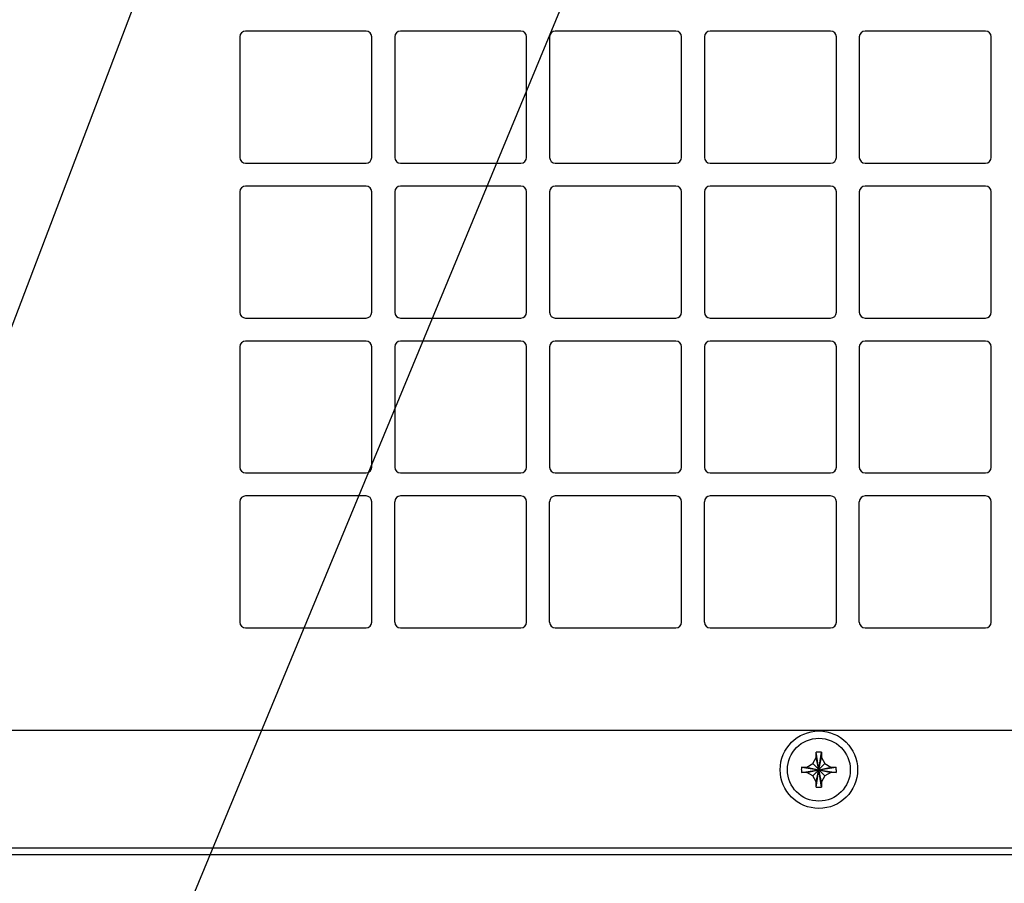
# Model space of a CAD drawing. Header units: inches. Extents: x 0 to 34, y 0 to 22.
# Tile 72 of 78: x 28.9 to 30.6, y 14.4 to 15.9. Entities that reach past the tile are written whole.
import ezdxf

# ---------------------------------------------------------------- set-up
doc = ezdxf.new("R2010")
doc.units = ezdxf.units.IN
doc.header["$LTSCALE"] = 1.87
doc.header["$MEASUREMENT"] = 0
doc.layers.get('0').update_dxf_attribs({"linetype": 'CONTINUOUS'})
doc.layers.add('02___PRT_ALL_AXES', color=7, linetype='CONTINUOUS')
doc.layers.add('DETAIL', color=7, linetype='CONTINUOUS')
doc.styles.get("Standard").update_dxf_attribs({"font": 'txt', "width": 0.8})
doc.dimstyles.get("Standard").update_dxf_attribs({"dimtxt": 0.125, "dimasz": 0.18, "dimexe": 0.125, "dimexo": 0.0625, "dimgap": 0.09, "dimtad": 0, "dimtih": 1, "dimtoh": 1, "dimdec": 3, "dimzin": 4, "dimdsep": 46, "dimtxsty": 'STANDARD', "dimblk": '_FILLED', "dimblk1": '_FILLED', "dimblk2": '_FILLED', "dimcen": 0.09, "dimadec": 0, "dimazin": 0, "dimtol": 1, "dimtp": 0.01, "dimtm": 0.01, "dimtfac": 1, "dimtdec": 3, "dimtofl": 0, "dimtmove": 0, "dimatfit": 3, "dimldrblk": '_FILLED', "dimfxl": 1, "dimtolj": 1, "dimtzin": 4, "dimarcsym": 0})

# ---------------------------------------------------------------- blocks, each defined once
blk = doc.blocks.new('_FILLED')
at = {"color": 0, "linetype": 'BYBLOCK'}
blk.add_solid([(0, 0), (-1, 0.1736), (-1, -0.1736)], dxfattribs=at)

msp = doc.modelspace()

# ---------------------------------------------------------------- linework, layer by layer
at = {"color": 7, "linetype": 'CONTINUOUS'}
for p, q in [((31.0529, 14.6559), (27.0189, 14.6559)), ((30.2752, 14.5983), (30.2811, 14.6086)), ((30.2906, 14.5571), (30.2811, 14.618)), ((30.2811, 14.5571), (30.2906, 14.618)), ((30.2811, 14.6177), (30.2811, 14.618)), ((30.2811, 14.6086), (30.2811, 14.6177)), ((30.2906, 14.5666), (30.2811, 14.6086)), ((30.2811, 14.5666), (30.2906, 14.6086)), ((30.2906, 14.618), (30.2906, 14.6177)), ((30.2906, 14.6177), (30.2906, 14.6086)), ((30.2906, 14.6086), (30.2965, 14.5983)), ((30.2554, 14.5828), (30.3163, 14.5923)), ((30.2554, 14.5923), (30.3163, 14.5828)), ((30.2554, 14.5923), (30.2557, 14.5923)), ((30.2557, 14.5923), (30.2649, 14.5923)), ((30.2649, 14.5923), (30.2752, 14.5983)), ((30.2649, 14.5828), (30.3069, 14.5923)), ((30.2649, 14.5923), (30.3069, 14.5828)), ((30.2752, 14.5983), (30.2965, 14.5769)), ((30.2752, 14.5769), (30.2965, 14.5983)), ((30.2965, 14.5983), (30.3069, 14.5923)), ((30.3069, 14.5923), (30.316, 14.5923)), ((30.316, 14.5923), (30.3163, 14.5923)), ((30.2557, 14.5828), (30.2554, 14.5828)), ((30.2649, 14.5828), (30.2557, 14.5828)), ((30.2752, 14.5769), (30.2649, 14.5828)), ((30.2811, 14.5666), (30.2752, 14.5769)), ((30.2965, 14.5769), (30.2906, 14.5666)), ((30.3069, 14.5828), (30.2965, 14.5769)), ((30.316, 14.5828), (30.3069, 14.5828)), ((30.3163, 14.5828), (30.316, 14.5828)), ((30.2811, 14.5574), (30.2811, 14.5666)), ((30.2811, 14.5571), (30.2811, 14.5574)), ((30.2906, 14.5666), (30.2906, 14.5574)), ((30.2906, 14.5574), (30.2906, 14.5571)), ((31.6494, 14.4391), (26.4224, 14.4391))]:
    msp.add_line(p, q, dxfattribs=at)
at = {"color": 3, "linetype": 'CONTINUOUS'}
msp.add_line((26.4514, 14.4517), (31.6204, 14.4517), dxfattribs=at)
at = {"color": 7, "linetype": 'CONTINUOUS'}
for radius in [0.0675, 0.0548]:
    msp.add_circle((30.2859, 14.5876), radius, dxfattribs=at)
for centre, radius, start, end in [((30.2859, 14.4663), 0.1518, 88.2112, 91.7888), ((30.4071, 14.5876), 0.1518, 178.2115, 180.0005), ((30.1648, 14.5876), 0.1515, 359.998, 1.79), ((30.4069, 14.5876), 0.1515, 179.998, 181.79), ((30.1646, 14.5876), 0.1518, 358.2115, 0.0005), ((30.2859, 14.7089), 0.1518, 268.2112, 271.7888)]:
    msp.add_arc(centre, radius, start, end, dxfattribs=at)
at = {"layer": '02___PRT_ALL_AXES', "color": 7, "linetype": 'CONTINUOUS'}
for p, q in [((29.2764, 15.8647), (29.2764, 15.6547)), ((29.4964, 15.8747), (29.2864, 15.8747)), ((29.5064, 15.6547), (29.5064, 15.8647)), ((29.5464, 15.8647), (29.5464, 15.6547)), ((29.7664, 15.8747), (29.5564, 15.8747)), ((29.7764, 15.6547), (29.7764, 15.8647)), ((29.8164, 15.8647), (29.8164, 15.6547)), ((30.0364, 15.8747), (29.8264, 15.8747)), ((30.0464, 15.6547), (30.0464, 15.8647)), ((30.0864, 15.8647), (30.0864, 15.6547)), ((30.3064, 15.8747), (30.0964, 15.8747)), ((30.3164, 15.6547), (30.3164, 15.8647)), ((30.3564, 15.8647), (30.3564, 15.6547)), ((30.5764, 15.8747), (30.3664, 15.8747)), ((30.5864, 15.6547), (30.5864, 15.8647)), ((29.2864, 15.6447), (29.4964, 15.6447)), ((29.5564, 15.6447), (29.7664, 15.6447)), ((29.8264, 15.6447), (30.0364, 15.6447)), ((30.0964, 15.6447), (30.3064, 15.6447)), ((30.3664, 15.6447), (30.5764, 15.6447)), ((29.4964, 15.6047), (29.2864, 15.6047)), ((29.7664, 15.6047), (29.5564, 15.6047)), ((30.0364, 15.6047), (29.8264, 15.6047)), ((30.3064, 15.6047), (30.0964, 15.6047)), ((30.5764, 15.6047), (30.3664, 15.6047)), ((29.2764, 15.5947), (29.2764, 15.3847)), ((29.5064, 15.3847), (29.5064, 15.5947)), ((29.5464, 15.5947), (29.5464, 15.3847)), ((29.7764, 15.3847), (29.7764, 15.5947)), ((29.8164, 15.5947), (29.8164, 15.3847)), ((30.0464, 15.3847), (30.0464, 15.5947)), ((30.0864, 15.5947), (30.0864, 15.3847)), ((30.3164, 15.3847), (30.3164, 15.5947)), ((30.3564, 15.5947), (30.3564, 15.3847)), ((30.5864, 15.3847), (30.5864, 15.5947)), ((29.2864, 15.3747), (29.4964, 15.3747)), ((29.5564, 15.3747), (29.7664, 15.3747)), ((29.8264, 15.3747), (30.0364, 15.3747)), ((30.0964, 15.3747), (30.3064, 15.3747)), ((30.3664, 15.3747), (30.5764, 15.3747)), ((29.4964, 15.3347), (29.2864, 15.3347)), ((29.7664, 15.3347), (29.5564, 15.3347)), ((30.0364, 15.3347), (29.8264, 15.3347)), ((30.3064, 15.3347), (30.0964, 15.3347)), ((30.5764, 15.3347), (30.3664, 15.3347)), ((29.2764, 15.3247), (29.2764, 15.1147)), ((29.5064, 15.1147), (29.5064, 15.3247)), ((29.5464, 15.3247), (29.5464, 15.1147)), ((29.7764, 15.1147), (29.7764, 15.3247)), ((29.8164, 15.3247), (29.8164, 15.1147)), ((30.0464, 15.1147), (30.0464, 15.3247)), ((30.0864, 15.3247), (30.0864, 15.1147)), ((30.3164, 15.1147), (30.3164, 15.3247)), ((30.3564, 15.3247), (30.3564, 15.1147)), ((30.5864, 15.1147), (30.5864, 15.3247)), ((29.2864, 15.1047), (29.4964, 15.1047)), ((29.5564, 15.1047), (29.7664, 15.1047)), ((29.8264, 15.1047), (30.0364, 15.1047)), ((30.0964, 15.1047), (30.3064, 15.1047)), ((30.3664, 15.1047), (30.5764, 15.1047)), ((29.2764, 15.0547), (29.2764, 14.8447)), ((29.4964, 15.0647), (29.2864, 15.0647)), ((29.5064, 14.8447), (29.5064, 15.0547)), ((29.5464, 14.8447), (29.5464, 15.0547)), ((29.7664, 15.0647), (29.5564, 15.0647)), ((29.7764, 14.8447), (29.7764, 15.0547)), ((29.8164, 14.8447), (29.8164, 15.0547)), ((30.0364, 15.0647), (29.8264, 15.0647)), ((30.0464, 14.8447), (30.0464, 15.0547)), ((30.0864, 14.8447), (30.0864, 15.0547)), ((30.3064, 15.0647), (30.0964, 15.0647)), ((30.3164, 14.8447), (30.3164, 15.0547)), ((30.3564, 14.8447), (30.3564, 15.0547)), ((30.5764, 15.0647), (30.3664, 15.0647)), ((30.5864, 14.8447), (30.5864, 15.0547)), ((29.2864, 14.8347), (29.4964, 14.8347)), ((29.5564, 14.8347), (29.7664, 14.8347)), ((29.8264, 14.8347), (30.0364, 14.8347)), ((30.0964, 14.8347), (30.3064, 14.8347)), ((30.3664, 14.8347), (30.5764, 14.8347))]:
    msp.add_line(p, q, dxfattribs=at)
for centre, start, end in [((29.2864, 15.8647), 90, 180), ((29.4964, 15.8647), 0, 90), ((29.5564, 15.8647), 90, 180), ((29.7664, 15.8647), 0, 90), ((29.8264, 15.8647), 90, 180), ((30.0364, 15.8647), 0, 90), ((30.0964, 15.8647), 90, 180), ((30.3064, 15.8647), 0, 90), ((30.3664, 15.8647), 90, 180), ((30.5764, 15.8647), 0, 90), ((29.2864, 15.6547), 180, 270), ((29.4964, 15.6547), 270, 360), ((29.5564, 15.6547), 180, 270), ((29.7664, 15.6547), 270, 360), ((29.8264, 15.6547), 180, 270), ((30.0364, 15.6547), 270, 360), ((30.0964, 15.6547), 180, 270), ((30.3064, 15.6547), 270, 360), ((30.3664, 15.6547), 180, 270), ((30.5764, 15.6547), 270, 360), ((29.2864, 15.5947), 90, 180), ((29.4964, 15.5947), 0, 90), ((29.5564, 15.5947), 90, 180), ((29.7664, 15.5947), 0, 90), ((29.8264, 15.5947), 90, 180), ((30.0364, 15.5947), 0, 90), ((30.0964, 15.5947), 90, 180), ((30.3064, 15.5947), 0, 90), ((30.3664, 15.5947), 90, 180), ((30.5764, 15.5947), 0, 90), ((29.2864, 15.3847), 180, 270), ((29.4964, 15.3847), 270, 360), ((29.5564, 15.3847), 180, 270), ((29.7664, 15.3847), 270, 360), ((29.8264, 15.3847), 180, 270), ((30.0364, 15.3847), 270, 360), ((30.0964, 15.3847), 180, 270), ((30.3064, 15.3847), 270, 360), ((30.3664, 15.3847), 180, 270), ((30.5764, 15.3847), 270, 360), ((29.2864, 15.3247), 90, 180), ((29.4964, 15.3247), 0, 90), ((29.5564, 15.3247), 90, 180), ((29.7664, 15.3247), 0, 90), ((29.8264, 15.3247), 90, 180), ((30.0364, 15.3247), 0, 90), ((30.0964, 15.3247), 90, 180), ((30.3064, 15.3247), 0, 90), ((30.3664, 15.3247), 90, 180), ((30.5764, 15.3247), 0, 90), ((29.2864, 15.1147), 180, 270), ((29.4964, 15.1147), 270, 360), ((29.5564, 15.1147), 180, 270), ((29.7664, 15.1147), 270, 360), ((29.8264, 15.1147), 180, 270), ((30.0364, 15.1147), 270, 360), ((30.0964, 15.1147), 180, 270), ((30.3064, 15.1147), 270, 360), ((30.3664, 15.1147), 180, 270), ((30.5764, 15.1147), 270, 360), ((29.2864, 15.0547), 90, 180), ((29.4964, 15.0547), 0, 90), ((29.5564, 15.0547), 90, 180), ((29.7664, 15.0547), 0, 90), ((29.8264, 15.0547), 90, 180), ((30.0364, 15.0547), 0, 90), ((30.0964, 15.0547), 90, 180), ((30.3064, 15.0547), 0, 90), ((30.3664, 15.0547), 90, 180), ((30.5764, 15.0547), 0, 90), ((29.2864, 14.8447), 180, 270), ((29.4964, 14.8447), 270, 360), ((29.5564, 14.8447), 180, 270), ((29.7664, 14.8447), 270, 360), ((29.8264, 14.8447), 180, 270), ((30.0364, 14.8447), 270, 360), ((30.0964, 14.8447), 180, 270), ((30.3064, 14.8447), 270, 360), ((30.3664, 14.8447), 180, 270), ((30.5764, 14.8447), 270, 360)]:
    msp.add_arc(centre, 0.01, start, end, dxfattribs=at)

# ---------------------------------------------------------------- leaders
at = {"layer": 'DETAIL', "color": 2, "linetype": 'CONTINUOUS'}
for points in [[(29.4195, 16.7796), (28.1199, 13.3703), (27.9399, 13.3703)], [(30.1905, 16.7715), (28.4563, 12.5862), (28.2763, 12.5862)]]:
    msp.add_leader(points, dimstyle='STANDARD', override={"dimtad": 0}, dxfattribs=at)

doc.saveas('drawing.dxf')
